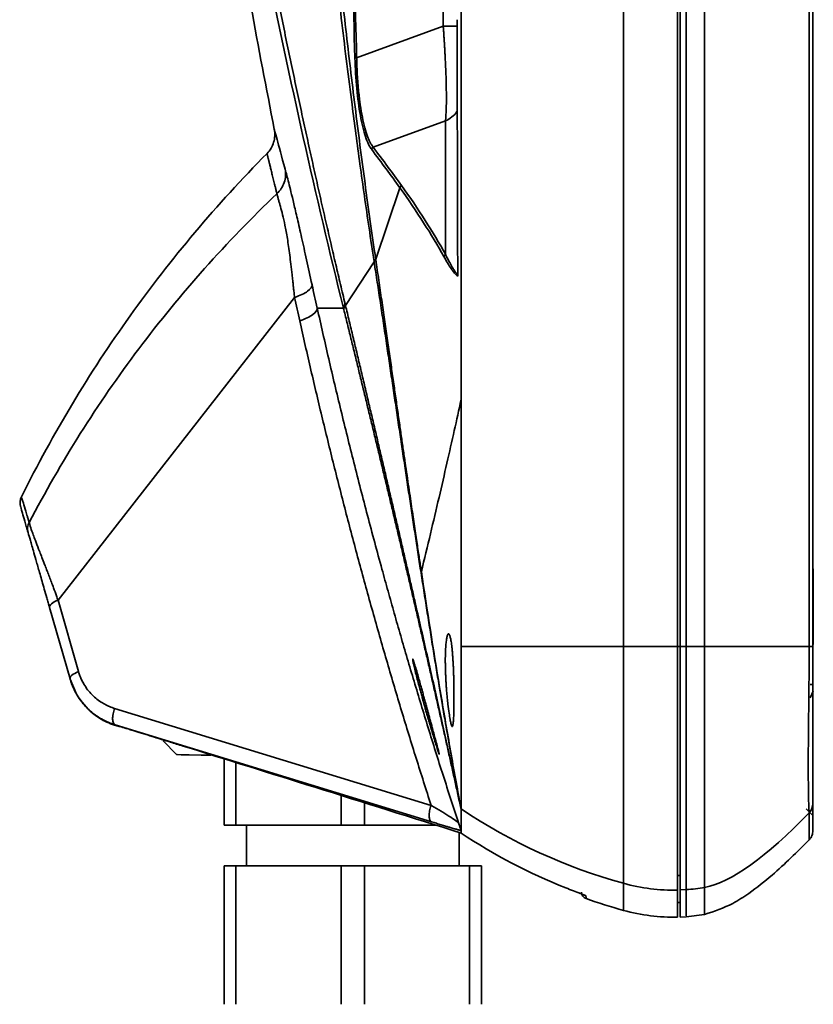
# Model space of a CAD drawing. Header units: millimetres. Extents: x 0 to 420, y 0 to 297.
# Tile 18 of 21: x 253 to 273, y 194 to 218. Entities that reach past the tile are written whole.
import ezdxf

# ---------------------------------------------------------------- set-up
doc = ezdxf.new("R2010")
doc.units = ezdxf.units.MM

msp = doc.modelspace()

# ---------------------------------------------------------------- linework, layer by layer
at = {"color": 7, "linetype": 'Continuous', "lineweight": 35}
for p, q in [((268.33, 202.764), (268.33, 259.43)), ((269.663, 259.43), (269.663, 202.764)), ((269.73, 202.764), (269.73, 259.43)), ((269.878, 202.764), (269.878, 259.43)), ((270.33, 202.764), (270.33, 259.43)), ((272.903, 259.43), (272.903, 202.764)), ((272.997, 202.764), (272.997, 259.43)), ((263.891, 218.037), (263.891, 248.157)), ((264.33, 218.49), (264.33, 208.838)), ((261.758, 217.261), (263.891, 218.037)), ((263.945, 215.707), (262.165, 215.06)), ((263.945, 212.422), (263.945, 215.707)), ((262.227, 212.305), (262.824, 214.06)), ((262.189, 212.234), (261.484, 211.164)), ((262.187, 212.245), (262.189, 212.234)), ((262.227, 212.305), (262.228, 212.294)), ((254.402, 203.904), (260.229, 211.362)), ((261.475, 211.2), (261.484, 211.164)), ((264.33, 202.764), (264.33, 208.838)), ((273.007, 204.664), (272.997, 204.685)), ((273.007, 204.664), (272.997, 204.685)), ((273.007, 204.497), (273.007, 204.664)), ((273.007, 202.811), (273.007, 204.497)), ((254.698, 201.965), (254.193, 203.726)), ((254.907, 202.143), (254.402, 203.904)), ((269.878, 202.764), (269.73, 202.764)), ((254.858, 201.585), (254.701, 201.954)), ((273.007, 201.83), (272.93, 201.83)), ((272.93, 201.497), (273.007, 201.664)), ((272.93, 201.497), (273.007, 201.664)), ((263.593, 198.849), (255.797, 201.238)), ((255.796, 200.825), (255.797, 200.826)), ((255.797, 200.826), (255.796, 200.825)), ((255.882, 200.798), (255.796, 200.825)), ((255.81, 200.832), (263.604, 198.444)), ((256.632, 200.575), (257.007, 200.458)), ((256.992, 200.438), (257.32, 200.099)), ((258.208, 200.084), (258.497, 199.993)), ((258.497, 198.364), (258.497, 199.993)), ((258.785, 199.903), (258.785, 198.364)), ((261.375, 198.364), (261.375, 199.093)), ((261.952, 198.912), (261.952, 198.364)), ((258.785, 198.364), (258.497, 198.364)), ((258.785, 198.364), (261.375, 198.364)), ((259.047, 198.364), (259.047, 197.364)), ((261.952, 198.364), (261.375, 198.364)), ((261.952, 198.364), (263.705, 198.364)), ((264.261, 198.189), (264.331, 198.168)), ((264.28, 197.364), (264.28, 198.184)), ((264.33, 198.228), (264.33, 198.227)), ((264.33, 198.168), (264.331, 198.168)), ((258.497, 193.95), (258.497, 197.364)), ((258.497, 197.364), (258.785, 197.364)), ((261.375, 197.364), (258.785, 197.364)), ((258.785, 197.364), (258.785, 193.95)), ((261.375, 193.95), (261.375, 197.364)), ((261.375, 197.364), (261.952, 197.364)), ((264.541, 197.364), (261.952, 197.364)), ((261.952, 197.364), (261.952, 193.95)), ((264.541, 193.95), (264.541, 197.364)), ((264.541, 197.364), (264.83, 197.364)), ((264.83, 197.364), (264.83, 193.95)), ((269.73, 196.767), (269.878, 196.775)), ((269.663, 196.458), (269.73, 196.459)), ((269.73, 196.1), (269.878, 196.108)), ((269.878, 196.108), (270.33, 196.164))]:
    msp.add_line(p, q, dxfattribs=at)
at = {"color": 8, "linetype": 'Continuous', "lineweight": 35}
for p, q in [((273.007, 204.497), (272.997, 204.497)), ((269.73, 202.764), (269.663, 202.764)), ((269.73, 197.125), (269.663, 197.124))]:
    msp.add_line(p, q, dxfattribs=at)
at = {"color": 7, "linetype": 'Continuous', "lineweight": 35, "flags": 128}
for points in [[(257.32, 200.099), (257.333, 200.099), (257.434, 200.097), (257.634, 200.094), (257.928, 200.088), (258.17, 200.084)], [(272.83, 198.764), (272.914, 198.68), (272.998, 198.596)]]:
    msp.add_lwpolyline(points, dxfattribs=at)
at = {"color": 7, "linetype": 'Continuous', "lineweight": 35}
for points, knots in [([(261.715, 217.259), (261.638, 219.939), (261.592, 222.618), (261.51, 227.962), (261.476, 230.629), (261.399, 235.945), (261.356, 238.596), (261.256, 243.881), (261.198, 246.515), (261.132, 249.144)], [0, 0, 0, 0, 0.25, 0.25, 0.5, 0.5, 0.75, 0.75, 1, 1, 1, 1]), ([(261.174, 249.145), (261.241, 246.517), (261.299, 243.882), (261.399, 238.597), (261.441, 235.946), (261.518, 230.629), (261.553, 227.963), (261.634, 222.619), (261.681, 219.94), (261.758, 217.261)], [0, 0, 0, 0, 0.25, 0.25, 0.5, 0.5, 0.75, 0.75, 1, 1, 1, 1]), ([(261.433, 211.097), (260.753, 213.851), (260.113, 216.7), (258.929, 222.569), (258.384, 225.588), (257.893, 228.675)], [0, 0, 0, 0, 0.5, 0.5, 1, 1, 1, 1]), ([(261.475, 211.2), (261.437, 211.36), (261.359, 211.683), (261.243, 212.175), (261.126, 212.678), (261.007, 213.193), (260.887, 213.719), (260.766, 214.257), (260.644, 214.807), (260.52, 215.369), (260.395, 215.943), (260.27, 216.529), (260.144, 217.127), (260.016, 217.738), (259.889, 218.362), (259.76, 218.998), (259.633, 219.636), (259.506, 220.285), (259.377, 220.951), (259.244, 221.652), (259.107, 222.388), (258.965, 223.16), (258.82, 223.967), (258.672, 224.812), (258.521, 225.693), (258.367, 226.612), (258.21, 227.567), (258.107, 228.219), (258.054, 228.551)], [0, 0, 0, 0, 0.0292769, 0.0591349, 0.0895742, 0.1205948, 0.1521968, 0.1843803, 0.2171452, 0.2504916, 0.2844194, 0.3189285, 0.3540189, 0.3896905, 0.4259431, 0.4627765, 0.5001907, 0.5364545, 0.5745532, 0.6144865, 0.6562544, 0.6998567, 0.7452934, 0.7925645, 0.8416704, 0.8926114, 0.9453879, 1, 1, 1, 1]), ([(260.374, 228.238), (260.39, 228.057), (260.421, 227.694), (260.469, 227.151), (260.518, 226.608), (260.568, 226.064), (260.618, 225.52), (260.669, 224.975), (260.721, 224.431), (260.774, 223.886), (260.827, 223.341), (260.882, 222.796), (260.937, 222.25), (260.994, 221.705), (261.052, 221.16), (261.11, 220.614), (261.222, 219.597), (261.395, 218.088), (261.588, 216.532), (261.739, 215.376), (261.841, 214.628), (261.949, 213.855), (262.064, 213.056), (262.146, 212.519), (262.187, 212.245)], [0, 0, 0, 0, 0.032686, 0.065467, 0.098343, 0.131314, 0.164379, 0.197537, 0.23079, 0.264135, 0.297574, 0.331104, 0.364728, 0.398443, 0.432249, 0.466146, 0.500134, 0.62252, 0.750165, 0.796389, 0.844486, 0.894455, 0.946294, 1, 1, 1, 1]), ([(260.49, 228.267), (260.505, 228.091), (260.535, 227.738), (260.58, 227.211), (260.625, 226.684), (260.671, 226.159), (260.718, 225.634), (260.765, 225.111), (260.812, 224.589), (260.861, 224.068), (260.909, 223.548), (260.959, 223.029), (261.009, 222.511), (261.06, 221.995), (261.112, 221.48), (261.164, 220.966), (261.217, 220.454), (261.271, 219.942), (261.326, 219.432), (261.399, 218.771), (261.49, 217.961), (261.603, 217.005), (261.719, 216.053), (261.839, 215.107), (261.963, 214.167), (262.092, 213.232), (262.182, 212.614), (262.227, 212.305)], [0, 0, 0, 0, 0.031943, 0.063889, 0.095839, 0.127791, 0.159746, 0.191703, 0.223663, 0.255626, 0.28759, 0.319555, 0.351523, 0.383491, 0.41546, 0.447429, 0.479399, 0.511368, 0.543337, 0.575305, 0.635999, 0.696687, 0.757368, 0.81804, 0.878702, 0.939356, 1, 1, 1, 1]), ([(263.891, 218.037), (263.894, 218.005), (263.898, 217.941), (263.905, 217.845), (263.911, 217.751), (263.917, 217.658), (263.923, 217.566), (263.928, 217.476), (263.933, 217.388), (263.943, 217.208), (263.955, 216.947), (263.965, 216.62), (263.969, 216.327), (263.968, 216.123), (263.964, 215.989), (263.961, 215.907), (263.957, 215.833), (263.951, 215.765), (263.947, 215.727), (263.945, 215.707)], [0, 0, 0, 0, 0.032251, 0.064182, 0.095796, 0.127097, 0.158087, 0.18877, 0.21915, 0.249231, 0.375535, 0.499217, 0.624556, 0.749664, 0.799066, 0.848779, 0.898824, 0.949225, 1, 1, 1, 1]), ([(264.248, 211.887), (264.244, 212.942), (264.242, 213.989), (264.238, 215.564), (264.236, 216.089), (264.234, 217.143), (264.233, 217.672), (264.231, 218.2)], [0, 0, 0, 0, 0.5, 0.5, 0.75, 0.75, 1, 1, 1, 1]), ([(262.128, 215.001), (262.075, 215.071), (262.024, 215.179), (261.929, 215.463), (261.886, 215.638), (261.813, 216.039), (261.783, 216.265), (261.738, 216.745), (261.723, 217), (261.715, 217.259)], [0, 0, 0, 0, 0.25, 0.25, 0.5, 0.5, 0.75, 0.75, 1, 1, 1, 1]), ([(262.165, 215.06), (262.159, 215.068), (262.147, 215.084), (262.129, 215.111), (262.111, 215.141), (262.093, 215.174), (262.076, 215.208), (262.059, 215.245), (262.043, 215.285), (262.027, 215.326), (261.993, 215.422), (261.943, 215.591), (261.884, 215.866), (261.835, 216.178), (261.804, 216.451), (261.787, 216.664), (261.777, 216.808), (261.768, 216.956), (261.762, 217.107), (261.759, 217.21), (261.758, 217.261)], [0, 0, 0, 0, 0.030552, 0.060713, 0.09049, 0.11989, 0.148922, 0.177594, 0.205914, 0.233892, 0.261536, 0.388319, 0.51137, 0.632908, 0.754799, 0.802572, 0.850914, 0.899891, 0.949566, 1, 1, 1, 1]), ([(259.73, 215.501), (259.75, 215.395), (259.745, 215.284), (259.682, 215.077), (259.626, 214.982), (259.55, 214.905)], [0, 0, 0, 0, 0.5, 0.5, 1, 1, 1, 1]), ([(259.73, 215.501), (259.73, 215.501), (259.752, 215.418), (259.841, 215.087), (259.907, 214.84), (259.996, 214.516)], [0, 0, 0, 0, 0.5, 0.5, 1, 1, 1, 1]), ([(259.55, 214.905), (258.931, 214.278), (258.337, 213.628), (257.211, 212.291), (256.678, 211.605), (255.673, 210.2), (255.201, 209.48), (254.312, 208), (253.895, 207.24), (253.503, 206.45)], [0, 0, 0, 0, 0.25, 0.25, 0.5, 0.5, 0.75, 0.75, 1, 1, 1, 1]), ([(259.795, 213.915), (259.788, 213.942), (259.774, 213.996), (259.755, 214.073), (259.737, 214.147), (259.719, 214.218), (259.703, 214.285), (259.687, 214.348), (259.672, 214.408), (259.658, 214.465), (259.645, 214.519), (259.633, 214.568), (259.621, 214.615), (259.611, 214.658), (259.601, 214.698), (259.592, 214.734), (259.584, 214.766), (259.577, 214.796), (259.57, 214.821), (259.565, 214.844), (259.56, 214.862), (259.556, 214.878), (259.554, 214.89), (259.551, 214.898), (259.55, 214.904), (259.55, 214.904), (259.55, 214.905)], [0, 0, 0, 0, 0.04236, 0.084647, 0.126861, 0.169005, 0.211079, 0.253087, 0.29503, 0.33691, 0.378728, 0.420487, 0.462188, 0.503834, 0.545426, 0.586968, 0.628459, 0.669904, 0.711303, 0.752659, 0.793973, 0.835249, 0.876487, 0.917691, 0.958861, 1, 1, 1, 1]), ([(259.795, 213.915), (259.877, 213.991), (259.939, 214.086), (260.009, 214.295), (260.017, 214.408), (259.996, 214.516)], [0, 0, 0, 0, 0.5, 0.5, 1, 1, 1, 1]), ([(259.996, 214.516), (260.022, 214.419), (260.05, 214.316), (260.118, 214.051), (260.159, 213.888), (260.237, 213.559), (260.266, 213.436), (260.33, 213.157), (260.365, 213.002), (260.441, 212.664), (260.481, 212.481), (260.567, 212.092), (260.613, 211.886), (260.659, 211.673)], [0, 0, 0, 0, 0.25, 0.25, 0.5, 0.5, 0.625, 0.625, 0.75, 0.75, 0.875, 0.875, 1, 1, 1, 1]), ([(253.691, 205.813), (254.47, 207.307), (255.371, 208.739), (256.904, 210.772), (257.444, 211.431), (258.58, 212.706), (259.176, 213.323), (259.795, 213.915)], [0, 0, 0, 0, 0.5, 0.5, 0.75, 0.75, 1, 1, 1, 1]), ([(260.229, 211.362), (260.225, 211.403), (260.216, 211.48), (260.204, 211.589), (260.193, 211.686), (260.184, 211.772), (260.176, 211.847), (260.16, 211.984), (260.139, 212.171), (260.11, 212.405), (260.082, 212.617), (260.042, 212.876), (259.991, 213.152), (259.932, 213.407), (259.888, 213.572), (259.856, 213.687), (259.834, 213.766), (259.813, 213.842), (259.801, 213.89), (259.795, 213.915)], [0, 0, 0, 0, 0.027958, 0.053192, 0.075854, 0.096079, 0.113976, 0.129641, 0.194514, 0.252551, 0.3123, 0.370912, 0.488277, 0.608441, 0.733532, 0.797919, 0.864149, 0.928768, 1, 1, 1, 1]), ([(263.907, 212.364), (263.756, 212.637), (263.588, 212.916), (263.226, 213.483), (263.031, 213.771), (262.824, 214.06)], [0, 0, 0, 0, 0.5, 0.5, 1, 1, 1, 1]), ([(262.861, 214.119), (263.069, 213.83), (263.264, 213.542), (263.626, 212.974), (263.793, 212.695), (263.945, 212.422)], [0, 0, 0, 0, 0.5, 0.5, 1, 1, 1, 1]), ([(262.189, 212.234), (262.215, 212.065), (262.267, 211.727), (262.343, 211.224), (262.418, 210.725), (262.493, 210.229), (262.566, 209.737), (262.639, 209.249), (262.711, 208.764), (262.783, 208.284), (262.854, 207.807), (262.925, 207.334), (262.995, 206.865), (263.065, 206.399), (263.135, 205.938), (263.205, 205.481), (263.275, 205.027), (263.321, 204.727), (263.344, 204.577)], [0, 0, 0, 0, 0.064581, 0.128896, 0.192942, 0.256718, 0.320219, 0.383445, 0.446391, 0.509057, 0.571439, 0.633535, 0.695344, 0.756863, 0.81809, 0.879023, 0.93966, 1, 1, 1, 1]), ([(262.228, 212.294), (262.253, 212.123), (262.303, 211.788), (262.374, 211.296), (262.443, 210.82), (262.51, 210.361), (262.573, 209.919), (262.635, 209.494), (262.693, 209.086), (262.75, 208.694), (262.804, 208.319), (262.856, 207.96), (262.905, 207.618), (262.953, 207.292), (262.998, 206.982), (263.041, 206.688), (263.082, 206.41), (263.12, 206.147), (263.157, 205.901), (263.191, 205.67), (263.223, 205.454), (263.253, 205.254), (263.281, 205.069), (263.306, 204.9), (263.33, 204.746), (263.345, 204.648), (263.352, 204.602)], [0, 0, 0, 0, 0.064708, 0.127423, 0.188144, 0.246868, 0.303594, 0.358319, 0.411039, 0.461755, 0.510463, 0.557163, 0.601853, 0.644532, 0.685201, 0.72386, 0.760509, 0.795149, 0.82778, 0.858402, 0.887017, 0.913626, 0.938227, 0.960823, 0.981414, 1, 1, 1, 1]), ([(264.248, 211.887), (264.221, 211.901), (264.194, 211.929), (264.139, 211.993), (264.112, 212.032), (264.027, 212.157), (263.968, 212.256), (263.907, 212.364)], [0, 0, 0, 0, 0.25, 0.25, 0.5, 0.5, 1, 1, 1, 1]), ([(264.251, 211.92), (264.246, 211.924), (264.236, 211.932), (264.222, 211.948), (264.205, 211.968), (264.188, 211.992), (264.168, 212.019), (264.148, 212.05), (264.126, 212.086), (264.087, 212.151), (264.028, 212.259), (263.974, 212.364), (263.945, 212.422)], [0, 0, 0, 0, 0.0462512, 0.0968773, 0.1518922, 0.2113067, 0.2751291, 0.3433665, 0.4160244, 0.4931075, 0.7231883, 1, 1, 1, 1]), ([(264.251, 211.92), (264.25, 211.916), (264.247, 211.905), (264.247, 211.894), (264.248, 211.887)], [0, 0, 0, 0, 0.368535, 1, 1, 1, 1]), ([(260.229, 211.362), (260.36, 211.404), (260.474, 211.458), (260.627, 211.569), (260.666, 211.626), (260.659, 211.673)], [0, 0, 0, 0, 0.5, 0.5, 1, 1, 1, 1]), ([(260.787, 211.097), (260.793, 211.049), (260.755, 210.992), (260.601, 210.881), (260.487, 210.827), (260.357, 210.785)], [0, 0, 0, 0, 0.5, 0.5, 1, 1, 1, 1]), ([(264.276, 198.398), (264.21, 198.598), (264.08, 198.995), (263.888, 199.588), (263.702, 200.175), (263.521, 200.757), (263.344, 201.333), (263.173, 201.903), (263.005, 202.468), (262.843, 203.026), (262.685, 203.578), (262.531, 204.124), (262.309, 204.926), (262.026, 205.98), (261.689, 207.284), (261.371, 208.571), (261.069, 209.839), (260.88, 210.68), (260.787, 211.097)], [0, 0, 0, 0, 0.048073, 0.095593, 0.14256, 0.188976, 0.234839, 0.280149, 0.324907, 0.369112, 0.412763, 0.455859, 0.498401, 0.602191, 0.704267, 0.804609, 0.903194, 1, 1, 1, 1]), ([(261.442, 211.061), (261.471, 210.942), (261.53, 210.705), (261.617, 210.349), (261.704, 209.994), (261.792, 209.638), (261.878, 209.283), (261.965, 208.927), (262.051, 208.572), (262.137, 208.217), (262.223, 207.862), (262.309, 207.507), (262.394, 207.153), (262.479, 206.798), (262.564, 206.444), (262.648, 206.09), (262.732, 205.737), (262.816, 205.384), (262.899, 205.031), (262.982, 204.678), (263.065, 204.326), (263.147, 203.975), (263.229, 203.624), (263.31, 203.274), (263.391, 202.924), (263.472, 202.574), (263.552, 202.225), (263.632, 201.877), (263.711, 201.53), (263.79, 201.183), (263.868, 200.837), (263.946, 200.492), (264.023, 200.147), (264.1, 199.803), (264.176, 199.461), (264.251, 199.118), (264.301, 198.892), (264.326, 198.778)], [0, 0, 0, 0, 0.026383, 0.052879, 0.079489, 0.106214, 0.133055, 0.160013, 0.18709, 0.214287, 0.241605, 0.269046, 0.29661, 0.324301, 0.352119, 0.380065, 0.408142, 0.436351, 0.464694, 0.493172, 0.521787, 0.550542, 0.579438, 0.608478, 0.637662, 0.666994, 0.696475, 0.726107, 0.755893, 0.785836, 0.815936, 0.846197, 0.876622, 0.907212, 0.93797, 0.968898, 1, 1, 1, 1]), ([(261.484, 211.164), (261.515, 211.035), (261.576, 210.778), (261.668, 210.393), (261.759, 210.011), (261.85, 209.63), (261.939, 209.251), (262.029, 208.875), (262.117, 208.5), (262.205, 208.127), (262.292, 207.756), (262.379, 207.387), (262.465, 207.019), (262.55, 206.654), (262.635, 206.291), (262.719, 205.93), (262.802, 205.571), (262.885, 205.214), (262.967, 204.859), (263.048, 204.506), (263.128, 204.155), (263.23, 203.711), (263.351, 203.177), (263.492, 202.556), (263.631, 201.942), (263.767, 201.335), (263.9, 200.735), (264.032, 200.142), (264.161, 199.556), (264.245, 199.172), (264.287, 198.98)], [0, 0, 0, 0, 0.02896, 0.057912, 0.086855, 0.115791, 0.144721, 0.173644, 0.202563, 0.231477, 0.260388, 0.289296, 0.318202, 0.347108, 0.376013, 0.404919, 0.433827, 0.462737, 0.49165, 0.520568, 0.54949, 0.578419, 0.630987, 0.683582, 0.73621, 0.788875, 0.841577, 0.894338, 0.947154, 1, 1, 1, 1]), ([(260.357, 210.785), (260.402, 210.582), (260.492, 210.177), (260.631, 209.571), (260.773, 208.966), (260.917, 208.361), (261.065, 207.757), (261.215, 207.154), (261.367, 206.551), (261.523, 205.95), (261.681, 205.349), (261.896, 204.548), (262.172, 203.55), (262.512, 202.36), (262.862, 201.18), (263.221, 200.01), (263.469, 199.235), (263.593, 198.849)], [0, 0, 0, 0, 0.050083, 0.100176, 0.150281, 0.200398, 0.250529, 0.300675, 0.350836, 0.401013, 0.451209, 0.501423, 0.602097, 0.702283, 0.80199, 0.901226, 1, 1, 1, 1]), ([(263.352, 204.602), (263.427, 204.915), (263.574, 205.525), (263.784, 206.418), (263.98, 207.265), (264.161, 208.067), (264.275, 208.586), (264.33, 208.838)], [0, 0, 0, 0, 0.221536, 0.432343, 0.632377, 0.821603, 1, 1, 1, 1]), ([(253.503, 206.45), (253.503, 206.45), (253.518, 206.397), (253.565, 206.237), (253.585, 206.171), (253.62, 206.052), (253.633, 206.008), (253.654, 205.939), (253.661, 205.915), (253.676, 205.865), (253.683, 205.84), (253.691, 205.813)], [0, 0, 0, 0, 0.5, 0.5, 0.75, 0.75, 0.875, 0.875, 0.9375, 0.9375, 1, 1, 1, 1]), ([(253.665, 205.568), (253.657, 205.595), (253.65, 205.621), (253.635, 205.671), (253.628, 205.695), (253.608, 205.765), (253.596, 205.809), (253.561, 205.929), (253.542, 205.996), (253.496, 206.156), (253.481, 206.21), (253.481, 206.21)], [0, 0, 0, 0, 0.0625, 0.0625, 0.125, 0.125, 0.25, 0.25, 0.5, 0.5, 1, 1, 1, 1]), ([(253.691, 205.813), (253.696, 205.797), (253.715, 205.733), (253.747, 205.638), (253.801, 205.488), (253.86, 205.33), (253.945, 205.109), (254.039, 204.866), (254.109, 204.688), (254.149, 204.586), (254.205, 204.441), (254.281, 204.239), (254.353, 204.042), (254.39, 203.939), (254.402, 203.904)], [0, 0, 0, 0, 0.0728813, 0.2819987, 0.3930356, 0.5024456, 0.6235883, 0.7448531, 0.7870009, 0.8025134, 0.8419965, 0.9201137, 0.9732146, 1, 1, 1, 1]), ([(254.193, 203.726), (254.19, 203.736), (254.187, 203.747), (254.181, 203.767), (254.178, 203.777), (254.17, 203.807), (254.164, 203.826), (254.148, 203.884), (254.137, 203.922), (254.105, 204.034), (254.084, 204.105), (254.026, 204.309), (253.99, 204.432), (253.927, 204.653), (253.899, 204.751), (253.849, 204.925), (253.827, 205.001), (253.77, 205.2), (253.743, 205.296), (253.698, 205.451), (253.681, 205.51), (253.665, 205.568)], [0, 0, 0, 0, 0.007812, 0.007812, 0.015625, 0.015625, 0.03125, 0.03125, 0.0625, 0.0625, 0.125, 0.125, 0.25, 0.25, 0.375, 0.375, 0.5, 0.5, 0.75, 0.75, 1, 1, 1, 1]), ([(263.344, 204.577), (263.37, 204.411), (263.421, 204.083), (263.498, 203.596), (263.574, 203.118), (263.65, 202.649), (263.725, 202.19), (263.796, 201.762), (263.866, 201.345), (263.929, 200.98), (263.987, 200.643), (264.042, 200.33), (264.099, 200.002), (264.151, 199.716), (264.192, 199.489), (264.224, 199.315), (264.256, 199.146), (264.277, 199.033), (264.287, 198.98)], [0, 0, 0, 0, 0.086805, 0.172297, 0.256474, 0.339333, 0.420874, 0.501094, 0.568354, 0.644052, 0.698174, 0.750971, 0.813265, 0.875557, 0.906698, 0.937832, 0.971005, 1, 1, 1, 1]), ([(263.352, 204.602), (263.498, 203.64), (263.648, 202.689), (263.841, 201.521), (263.881, 201.288), (263.96, 200.826), (264, 200.596), (264.08, 200.136), (264.12, 199.907), (264.202, 199.454), (264.244, 199.23), (264.286, 199.004)], [0, 0, 0, 0, 0.5, 0.5, 0.625, 0.625, 0.75, 0.75, 0.875, 0.875, 1, 1, 1, 1]), ([(254.402, 203.904), (254.336, 203.879), (254.278, 203.846), (254.203, 203.782), (254.186, 203.751), (254.193, 203.726)], [0, 0, 0, 0, 0.5, 0.5, 1, 1, 1, 1]), ([(263.957, 201.93), (263.956, 201.949), (263.953, 201.988), (263.951, 202.045), (263.948, 202.101), (263.946, 202.157), (263.945, 202.212), (263.944, 202.266), (263.943, 202.319), (263.942, 202.423), (263.943, 202.573), (263.95, 202.746), (263.963, 202.89), (263.977, 202.978), (263.99, 203.03), (264, 203.055), (264.01, 203.073), (264.018, 203.075), (264.022, 203.076)], [0, 0, 0, 0, 0.031946, 0.063701, 0.095268, 0.126647, 0.157838, 0.188841, 0.219659, 0.250291, 0.37341, 0.50026, 0.620006, 0.750125, 0.810567, 0.874897, 0.931766, 1, 1, 1, 1]), ([(264.022, 203.076), (264.024, 203.075), (264.028, 203.074), (264.034, 203.068), (264.04, 203.059), (264.047, 203.046), (264.053, 203.03), (264.059, 203.011), (264.071, 202.969), (264.087, 202.888), (264.102, 202.769), (264.113, 202.655), (264.121, 202.564), (264.128, 202.466), (264.134, 202.364), (264.14, 202.259), (264.144, 202.15), (264.148, 202.041), (264.15, 201.967), (264.151, 201.93)], [0, 0, 0, 0, 0.035792, 0.071574, 0.107345, 0.143107, 0.178858, 0.214599, 0.25033, 0.372316, 0.500119, 0.563764, 0.627068, 0.690035, 0.752671, 0.81498, 0.876967, 0.938639, 1, 1, 1, 1]), ([(264.33, 198.762), (264.33, 198.765), (264.33, 198.771), (264.33, 198.784), (264.33, 198.81), (264.33, 198.879), (264.33, 199.03), (264.33, 199.347), (264.33, 199.879), (264.33, 200.521), (264.33, 201.113), (264.33, 201.592), (264.33, 201.956), (264.33, 202.264), (264.33, 202.535), (264.33, 202.679), (264.33, 202.764)], [0, 0, 0, 0, 0.040719, 0.069039, 0.129643, 0.185795, 0.241995, 0.36324, 0.49506, 0.627952, 0.751858, 0.810028, 0.868148, 0.930317, 0.959057, 1, 1, 1, 1]), ([(268.33, 202.764), (266.907, 202.764), (265.574, 202.764), (264.33, 202.764), (264.33, 202.764), (264.33, 202.764), (264.33, 202.764)], [0, 0, 0, 0, 13.200379, 13.200379, 13.200379, 13.200569, 13.200569, 13.200569, 13.200569]), ([(268.33, 196.93), (268.33, 196.937), (268.33, 196.944), (268.33, 196.971), (268.33, 196.992), (268.33, 197.053), (268.33, 197.095), (268.33, 197.199), (268.33, 197.262), (268.33, 197.484), (268.33, 197.673), (268.33, 198.114), (268.33, 198.366), (268.33, 198.917), (268.33, 199.217), (268.33, 199.856), (268.33, 200.195), (268.33, 200.723), (268.33, 200.903), (268.33, 201.266), (268.33, 201.449), (268.33, 201.82), (268.33, 202.006), (268.33, 202.382), (268.33, 202.572), (268.33, 202.764)], [0, 0, 0, 0, 0.0625, 0.0625, 0.125, 0.125, 0.1875, 0.1875, 0.25, 0.25, 0.375, 0.375, 0.5, 0.5, 0.625, 0.625, 0.75, 0.75, 0.8125, 0.8125, 0.875, 0.875, 0.9375, 0.9375, 1, 1, 1, 1]), ([(269.663, 202.764), (269.663, 202.572), (269.663, 202.38), (269.663, 201.996), (269.663, 201.805), (269.663, 201.423), (269.663, 201.233), (269.663, 200.858), (269.663, 200.672), (269.663, 200.126), (269.663, 199.777), (269.663, 199.119), (269.663, 198.811), (269.663, 198.245), (269.663, 197.986), (269.663, 197.531), (269.663, 197.336), (269.663, 197.107), (269.663, 197.041), (269.663, 196.933), (269.663, 196.89), (269.663, 196.826), (269.663, 196.805), (269.663, 196.777), (269.663, 196.77), (269.663, 196.764)], [0, 0, 0, 0, 0.0625, 0.0625, 0.125, 0.125, 0.1875, 0.1875, 0.25, 0.25, 0.375, 0.375, 0.5, 0.5, 0.625, 0.625, 0.75, 0.75, 0.8125, 0.8125, 0.875, 0.875, 0.9375, 0.9375, 1, 1, 1, 1]), ([(269.73, 202.764), (269.73, 202.572), (269.73, 202.381), (269.73, 201.999), (269.73, 201.808), (269.73, 201.428), (269.73, 201.239), (269.73, 200.864), (269.73, 200.679), (269.73, 200.135), (269.73, 199.787), (269.73, 199.128), (269.73, 198.816), (269.73, 198.244), (269.73, 197.984), (269.73, 197.529), (269.73, 197.335), (269.73, 197.108), (269.73, 197.043), (269.73, 196.935), (269.73, 196.893), (269.73, 196.83), (269.73, 196.809), (269.73, 196.78), (269.73, 196.774), (269.73, 196.767)], [0, 0, 0, 0, 0.0625, 0.0625, 0.125, 0.125, 0.1875, 0.1875, 0.25, 0.25, 0.375, 0.375, 0.5, 0.5, 0.625, 0.625, 0.75, 0.75, 0.8125, 0.8125, 0.875, 0.875, 0.9375, 0.9375, 1, 1, 1, 1]), ([(269.878, 202.764), (269.878, 202.572), (269.878, 202.381), (269.878, 201.999), (269.878, 201.808), (269.878, 201.429), (269.878, 201.24), (269.878, 200.867), (269.878, 200.682), (269.878, 200.138), (269.878, 199.791), (269.878, 199.132), (269.878, 198.821), (269.878, 198.25), (269.878, 197.99), (269.878, 197.536), (269.878, 197.342), (269.878, 197.115), (269.878, 197.05), (269.878, 196.943), (269.878, 196.901), (269.878, 196.837), (269.878, 196.816), (269.878, 196.788), (269.878, 196.781), (269.878, 196.775)], [0, 0, 0, 0, 0.0625, 0.0625, 0.125, 0.125, 0.1875, 0.1875, 0.25, 0.25, 0.375, 0.375, 0.5, 0.5, 0.625, 0.625, 0.75, 0.75, 0.8125, 0.8125, 0.875, 0.875, 0.9375, 0.9375, 1, 1, 1, 1]), ([(270.33, 196.83), (270.33, 196.837), (270.33, 196.844), (270.33, 196.871), (270.33, 196.892), (270.33, 196.955), (270.33, 196.996), (270.33, 197.102), (270.33, 197.167), (270.33, 197.391), (270.33, 197.583), (270.33, 198.032), (270.33, 198.29), (270.33, 198.857), (270.33, 199.165), (270.33, 199.817), (270.33, 200.161), (270.33, 200.699), (270.33, 200.881), (270.33, 201.251), (270.33, 201.438), (270.33, 201.813), (270.33, 202.002), (270.33, 202.382), (270.33, 202.572), (270.33, 202.764)], [0, 0, 0, 0, 0.0625, 0.0625, 0.125, 0.125, 0.1875, 0.1875, 0.25, 0.25, 0.375, 0.375, 0.5, 0.5, 0.625, 0.625, 0.75, 0.75, 0.8125, 0.8125, 0.875, 0.875, 0.9375, 0.9375, 1, 1, 1, 1]), ([(272.903, 202.764), (272.903, 202.623), (272.903, 202.356), (272.901, 201.978), (272.898, 201.601), (272.893, 201.204), (272.889, 200.826), (272.884, 200.35), (272.882, 199.82), (272.884, 199.373), (272.889, 199.079), (272.893, 198.899), (272.898, 198.777), (272.901, 198.71), (272.903, 198.679), (272.903, 198.67), (272.903, 198.665)], [0, 0, 0, 0, 0.066361, 0.12655, 0.178813, 0.24614, 0.320152, 0.371735, 0.502431, 0.632824, 0.686064, 0.757043, 0.824127, 0.874271, 0.933918, 1, 1, 1, 1]), ([(272.997, 198.896), (272.997, 198.901), (272.997, 198.906), (272.997, 198.922), (272.997, 198.933), (272.997, 198.967), (272.997, 198.989), (272.997, 199.048), (272.997, 199.084), (272.997, 199.218), (272.997, 199.34), (272.997, 199.639), (272.997, 199.815), (272.997, 200.201), (272.997, 200.411), (272.997, 200.848), (272.997, 201.073), (272.997, 201.411), (272.997, 201.524), (272.997, 201.751), (272.997, 201.866), (272.997, 202.105), (272.997, 202.228), (272.997, 202.487), (272.997, 202.623), (272.997, 202.764)], [0, 0, 0, 0, 0.0625, 0.0625, 0.125, 0.125, 0.1875, 0.1875, 0.25, 0.25, 0.375, 0.375, 0.5, 0.5, 0.625, 0.625, 0.75, 0.75, 0.8125, 0.8125, 0.875, 0.875, 0.9375, 0.9375, 1, 1, 1, 1]), ([(263.139, 202.455), (263.138, 202.455), (263.138, 202.455), (263.137, 202.45), (263.138, 202.443), (263.14, 202.429), (263.145, 202.404), (263.153, 202.361), (263.166, 202.307), (263.187, 202.218), (263.218, 202.091), (263.261, 201.923), (263.301, 201.774), (263.337, 201.641), (263.366, 201.536), (263.392, 201.439), (263.417, 201.352), (263.433, 201.293), (263.442, 201.264)], [0, 0, 0, 0, 0.03114, 0.062256, 0.093442, 0.124789, 0.188737, 0.252571, 0.318116, 0.38377, 0.518406, 0.621894, 0.726428, 0.790663, 0.855239, 0.903391, 0.951561, 1, 1, 1, 1]), ([(263.484, 201.264), (263.479, 201.282), (263.469, 201.32), (263.454, 201.375), (263.439, 201.431), (263.423, 201.486), (263.403, 201.562), (263.377, 201.656), (263.341, 201.785), (263.302, 201.924), (263.256, 202.086), (263.22, 202.211), (263.192, 202.303), (263.175, 202.359), (263.161, 202.402), (263.15, 202.432), (263.142, 202.451), (263.14, 202.454), (263.139, 202.455)], [0, 0, 0, 0, 0.030686, 0.061224, 0.091681, 0.122121, 0.15261, 0.217718, 0.282602, 0.378848, 0.474136, 0.611753, 0.678715, 0.745301, 0.809886, 0.874599, 0.937434, 1, 1, 1, 1]), ([(254.698, 201.965), (254.691, 201.99), (254.708, 202.021), (254.783, 202.085), (254.841, 202.118), (254.907, 202.143)], [0, 0, 0, 0, 0.5, 0.5, 1, 1, 1, 1]), ([(255.797, 201.238), (255.776, 201.244), (255.734, 201.258), (255.673, 201.282), (255.613, 201.309), (255.554, 201.339), (255.468, 201.388), (255.36, 201.462), (255.238, 201.572), (255.13, 201.696), (255.047, 201.818), (254.986, 201.933), (254.941, 202.036), (254.919, 202.108), (254.907, 202.143)], [0, 0, 0, 0, 0.04982, 0.099599, 0.149438, 0.199443, 0.249713, 0.374412, 0.499153, 0.624344, 0.749036, 0.833304, 0.916781, 1, 1, 1, 1]), ([(255.81, 200.832), (255.786, 200.84), (255.738, 200.855), (255.668, 200.882), (255.599, 200.912), (255.533, 200.945), (255.443, 200.994), (255.331, 201.065), (255.213, 201.158), (255.099, 201.265), (254.961, 201.421), (254.853, 201.588), (254.777, 201.746), (254.734, 201.848), (254.711, 201.924), (254.698, 201.965)], [0, 0, 0, 0, 0.045679, 0.091296, 0.13686, 0.182382, 0.22439, 0.323654, 0.423902, 0.498339, 0.607711, 0.802804, 0.857418, 0.92311, 1, 1, 1, 1]), ([(264.113, 200.79), (264.111, 200.79), (264.109, 200.79), (264.104, 200.796), (264.1, 200.804), (264.095, 200.817), (264.09, 200.832), (264.084, 200.852), (264.075, 200.891), (264.059, 200.97), (264.034, 201.122), (264.011, 201.306), (263.992, 201.476), (263.98, 201.603), (263.971, 201.716), (263.963, 201.824), (263.959, 201.896), (263.957, 201.93)], [0, 0, 0, 0, 0.035281, 0.070704, 0.10627, 0.14198, 0.177834, 0.213833, 0.249979, 0.361963, 0.499683, 0.655362, 0.749529, 0.817156, 0.881446, 0.942394, 1, 1, 1, 1]), ([(264.151, 201.93), (264.151, 201.91), (264.152, 201.869), (264.154, 201.807), (264.155, 201.746), (264.155, 201.685), (264.156, 201.624), (264.156, 201.563), (264.156, 201.503), (264.156, 201.445), (264.156, 201.387), (264.155, 201.331), (264.154, 201.276), (264.154, 201.223), (264.152, 201.173), (264.151, 201.113), (264.148, 201.047), (264.145, 200.979), (264.141, 200.921), (264.136, 200.873), (264.131, 200.836), (264.126, 200.81), (264.12, 200.793), (264.115, 200.791), (264.113, 200.79)], [0, 0, 0, 0, 0.03422, 0.068665, 0.103338, 0.138238, 0.173366, 0.208723, 0.24431, 0.280127, 0.316176, 0.352457, 0.38897, 0.425716, 0.462697, 0.499913, 0.563854, 0.627381, 0.690495, 0.753201, 0.815502, 0.877399, 0.938898, 1, 1, 1, 1]), ([(254.857, 201.585), (254.978, 201.414), (255.22, 201.073), (255.604, 200.908), (255.796, 200.826)], [0, 0, 0, 0, 0.4992767, 1, 1, 1, 1]), ([(255.796, 200.825), (255.666, 200.872), (255.49, 200.935), (255.351, 201.054), (255.315, 201.085)], [0, 0, 0, 0, 0.742312, 1, 1, 1, 1]), ([(255.797, 201.238), (255.78, 201.193), (255.767, 201.146), (255.75, 201.055), (255.747, 201.011), (255.749, 200.935), (255.755, 200.902), (255.777, 200.854), (255.792, 200.838), (255.81, 200.832)], [0, 0, 0, 0, 0.25, 0.25, 0.5, 0.5, 0.75, 0.75, 1, 1, 1, 1]), ([(263.442, 201.264), (263.447, 201.245), (263.457, 201.208), (263.473, 201.153), (263.489, 201.099), (263.504, 201.044), (263.526, 200.97), (263.553, 200.877), (263.59, 200.75), (263.631, 200.614), (263.678, 200.457), (263.715, 200.337), (263.742, 200.251), (263.759, 200.198), (263.772, 200.157), (263.782, 200.128), (263.789, 200.109), (263.791, 200.107), (263.792, 200.106)], [0, 0, 0, 0, 0.030729, 0.06139, 0.092047, 0.122762, 0.153598, 0.219112, 0.284724, 0.382751, 0.480386, 0.615037, 0.680939, 0.746367, 0.810449, 0.874512, 0.937411, 1, 1, 1, 1]), ([(263.792, 200.106), (263.792, 200.106), (263.792, 200.107), (263.792, 200.111), (263.791, 200.118), (263.788, 200.132), (263.782, 200.156), (263.772, 200.197), (263.758, 200.25), (263.735, 200.338), (263.702, 200.461), (263.658, 200.624), (263.62, 200.765), (263.585, 200.893), (263.558, 200.995), (263.532, 201.09), (263.508, 201.176), (263.492, 201.234), (263.484, 201.264)], [0, 0, 0, 0, 0.03085, 0.061687, 0.092585, 0.123618, 0.187636, 0.251676, 0.318104, 0.384799, 0.523156, 0.62412, 0.725795, 0.789824, 0.853871, 0.902666, 0.951289, 1, 1, 1, 1]), ([(255.913, 200.797), (255.909, 200.797), (255.901, 200.797), (255.893, 200.798), (255.886, 200.798), (255.883, 200.798), (255.882, 200.798), (255.882, 200.798)], [0, 0, 0, 0, 0.195406, 0.393065, 0.593021, 0.795314, 1, 1, 1, 1]), ([(257.486, 200.31), (257.432, 200.326), (257.326, 200.359), (257.172, 200.407), (257.026, 200.453), (256.887, 200.496), (256.757, 200.536), (256.594, 200.587), (256.41, 200.644), (256.233, 200.698), (256.105, 200.738), (256.029, 200.762), (255.98, 200.777), (255.95, 200.786), (255.929, 200.792), (255.916, 200.796), (255.914, 200.797), (255.913, 200.797)], [0, 0, 0, 0, 0.090644, 0.177142, 0.259536, 0.337875, 0.412212, 0.482608, 0.618748, 0.734515, 0.8057, 0.86689, 0.897596, 0.925656, 0.951604, 0.976118, 1, 1, 1, 1]), ([(264.331, 198.168), (263.132, 198.544), (260.852, 199.26), (258.569, 199.972), (257.486, 200.31)], [0, 0, 0, 0, 0.525469, 1, 1, 1, 1]), ([(264.328, 198.772), (264.326, 198.78), (264.323, 198.801), (264.315, 198.841), (264.312, 198.862), (264.3, 198.923), (264.293, 198.962), (264.286, 199.004)], [0, 0, 0, 0, 0.25, 0.25, 0.5, 0.5, 1, 1, 1, 1]), ([(264.287, 198.98), (264.291, 198.958), (264.299, 198.918), (264.309, 198.868), (264.316, 198.833), (264.32, 198.813), (264.323, 198.798), (264.325, 198.788), (264.326, 198.781), (264.327, 198.776), (264.327, 198.776), (264.326, 198.778), (264.326, 198.778)], [0, 0, 0, 0, 0.32231, 0.598989, 0.720636, 0.816896, 0.875787, 0.916905, 0.939767, 0.954015, 0.971385, 1, 1, 1, 1]), ([(263.593, 198.849), (263.576, 198.805), (263.563, 198.758), (263.546, 198.668), (263.542, 198.624), (263.545, 198.548), (263.551, 198.515), (263.571, 198.466), (263.586, 198.45), (263.604, 198.444)], [0, 0, 0, 0, 0.25, 0.25, 0.5, 0.5, 0.75, 0.75, 1, 1, 1, 1]), ([(263.593, 198.849), (263.672, 198.804), (263.75, 198.759), (263.897, 198.67), (263.967, 198.627), (264.094, 198.545), (264.151, 198.506), (264.24, 198.44), (264.271, 198.413), (264.276, 198.398)], [0, 0, 0, 0, 0.25, 0.25, 0.5, 0.5, 0.75, 0.75, 1, 1, 1, 1]), ([(264.326, 198.778), (264.327, 198.777), (264.327, 198.774), (264.328, 198.773), (264.328, 198.772)], [0, 0, 0, 0, 0.598411, 1, 1, 1, 1]), ([(264.328, 198.772), (264.328, 198.772), (264.328, 198.771), (264.328, 198.771), (264.329, 198.768), (264.329, 198.765), (264.33, 198.763), (264.33, 198.763), (264.33, 198.762)], [0, 0, 0, 0, 0.335394, 0.4811949, 0.5580284, 0.7522582, 0.8744091, 1, 1, 1, 1]), ([(264.33, 198.227), (264.32, 198.229), (264.3, 198.235), (264.268, 198.245), (264.234, 198.254), (264.199, 198.265), (264.143, 198.281), (264.085, 198.298), (264.013, 198.32), (263.941, 198.341), (263.841, 198.372), (263.725, 198.407), (263.644, 198.432), (263.604, 198.444)], [0, 0, 0, 0, 0.059315, 0.118026, 0.176172, 0.233787, 0.290906, 0.439806, 0.486696, 0.585769, 0.725746, 0.863716, 1, 1, 1, 1]), ([(264.33, 198.227), (264.33, 198.227), (264.33, 198.228), (264.328, 198.233), (264.326, 198.241), (264.323, 198.251), (264.319, 198.263), (264.313, 198.283), (264.304, 198.31), (264.292, 198.35), (264.281, 198.382), (264.276, 198.398)], [0, 0, 0, 0, 0.088846, 0.177465, 0.266078, 0.354901, 0.444152, 0.534044, 0.689433, 0.844364, 1, 1, 1, 1]), ([(272.903, 197.999), (272.917, 198.015), (272.945, 198.048), (272.974, 198.105), (272.993, 198.167), (272.996, 198.209), (272.997, 198.231)], [0, 0, 0, 0, 0.250001, 0.500005, 0.749998, 1, 1, 1, 1]), ([(270.33, 196.164), (270.567, 196.242), (270.952, 196.369), (271.493, 196.728), (272.138, 197.232), (272.607, 197.702), (272.903, 197.999)], [0, 0, 0, 0, 0.232588, 0.378168, 0.606568, 1, 1, 1, 1]), ([(266.91, 196.818), (266.971, 196.793), (267.035, 196.769), (267.158, 196.721), (267.217, 196.699), (267.313, 196.663), (267.349, 196.649), (267.397, 196.631), (267.407, 196.627), (267.407, 196.626)], [0, 0, 0, 0, 0.25, 0.25, 0.5, 0.5, 0.75, 0.75, 1, 1, 1, 1]), ([(267.297, 196.709), (267.297, 196.675), (267.308, 196.641), (267.348, 196.586), (267.376, 196.564), (267.408, 196.553)], [0, 0, 0, 0, 0.5, 0.5, 1, 1, 1, 1])]:
    msp.add_open_spline(points, degree=3, knots=knots, dxfattribs=at)
for points in [[(258.613, 221.571), (258.962, 219.543), (259.335, 217.52), (259.73, 215.501)], [(261.758, 217.261), (261.736, 217.26), (261.72, 217.26), (261.715, 217.259)], [(262.128, 215.001), (262.128, 215.025), (262.143, 215.049), (262.165, 215.06)], [(262.824, 214.06), (262.601, 214.37), (262.368, 214.684), (262.128, 215.001)], [(262.165, 215.06), (262.405, 214.743), (262.638, 214.429), (262.861, 214.119)], [(262.861, 214.119), (262.839, 214.107), (262.824, 214.084), (262.824, 214.06)], [(262.187, 212.245), (262.207, 212.264), (262.221, 212.285), (262.227, 212.305)], [(262.228, 212.294), (262.223, 212.274), (262.209, 212.253), (262.189, 212.234)], [(263.945, 212.422), (263.923, 212.411), (263.908, 212.388), (263.907, 212.364)], [(260.659, 211.673), (260.702, 211.481), (260.744, 211.289), (260.787, 211.097)], [(260.357, 210.785), (260.314, 210.977), (260.272, 211.17), (260.229, 211.362)], [(260.787, 211.097), (260.919, 211.097), (261.135, 211.097), (261.433, 211.097)], [(261.433, 211.097), (261.429, 211.129), (261.444, 211.166), (261.475, 211.2)], [(261.433, 211.097), (261.436, 211.085), (261.439, 211.073), (261.442, 211.061)], [(261.484, 211.164), (261.453, 211.13), (261.438, 211.093), (261.442, 211.061)], [(253.503, 206.45), (253.466, 206.376), (253.458, 206.289), (253.481, 206.21)], [(253.691, 205.813), (253.651, 205.739), (253.642, 205.649), (253.665, 205.568)], [(263.344, 204.577), (263.348, 204.585), (263.35, 204.594), (263.352, 204.602)], [(268.33, 202.764), (268.774, 202.764), (269.218, 202.764), (269.663, 202.764)], [(269.878, 202.764), (270.03, 202.764), (270.181, 202.764), (270.33, 202.764)], [(270.33, 202.764), (270.989, 202.764), (271.847, 202.764), (272.903, 202.764)], [(272.903, 202.764), (272.962, 202.764), (272.997, 202.764), (272.997, 202.764)], [(255.93, 200.79), (255.913, 200.79), (255.897, 200.793), (255.882, 200.798)], [(264.286, 199.004), (264.287, 198.996), (264.287, 198.988), (264.287, 198.98)], [(272.903, 198.665), (272.962, 198.726), (272.997, 198.811), (272.997, 198.896)], [(272.997, 198.231), (272.997, 198.231), (272.997, 198.453), (272.997, 198.896)], [(264.33, 198.762), (265.574, 197.933), (266.907, 197.322), (268.33, 196.93)], [(264.33, 198.762), (264.33, 198.522), (264.33, 198.347), (264.33, 198.237)], [(272.903, 198.665), (271.847, 197.57), (270.989, 196.958), (270.33, 196.83)], [(264.33, 198.237), (264.33, 198.234), (264.33, 198.231), (264.33, 198.228)], [(264.33, 198.227), (264.33, 198.204), (264.33, 198.185), (264.33, 198.168)], [(264.33, 198.168), (265.137, 197.632), (266, 197.177), (266.91, 196.818)], [(268.33, 196.93), (268.774, 196.808), (269.218, 196.752), (269.663, 196.764)], [(268.33, 196.264), (268.33, 196.264), (268.33, 196.486), (268.33, 196.93)], [(269.663, 196.764), (269.663, 196.319), (269.663, 196.097), (269.663, 196.097)], [(269.73, 196.767), (269.73, 196.323), (269.73, 196.1), (269.73, 196.1)], [(269.878, 196.775), (270.03, 196.783), (270.181, 196.801), (270.33, 196.83)], [(270.33, 196.83), (270.33, 195.942), (270.33, 195.942), (270.33, 196.83)], [(267.407, 196.626), (267.408, 196.577), (267.408, 196.553), (267.408, 196.553)], [(267.408, 196.553), (267.711, 196.446), (268.018, 196.35), (268.33, 196.264)], [(269.663, 196.097), (269.218, 196.086), (268.774, 196.141), (268.33, 196.264)]]:
    msp.add_open_spline(points, degree=3, dxfattribs=at)
at = {"color": 8, "linetype": 'Continuous', "lineweight": 35}
for points, knots in [([(264.232, 218.037), (264.225, 218.037), (264.189, 218.037), (264.074, 218.037), (263.952, 218.037), (263.891, 218.037)], [0, 0, 0, 0, 0.110777, 0.555388, 1, 1, 1, 1]), ([(263.945, 215.707), (263.999, 215.737), (264.107, 215.797), (264.205, 215.892), (264.233, 215.955), (264.237, 215.963)], [0, 0, 0, 0, 0.465316, 0.930632, 1, 1, 1, 1]), ([(255.797, 200.826), (255.797, 200.826), (255.798, 200.827), (255.806, 200.83), (255.81, 200.832)], [0, 0, 0, 0, 0.429042, 1, 1, 1, 1]), ([(269.878, 196.775), (269.878, 196.628), (269.878, 196.335), (269.878, 196.131), (269.878, 196.129), (269.878, 196.128)], [0, 0, 0, 0, 0.373333, 0.746667, 1, 1, 1, 1])]:
    msp.add_open_spline(points, degree=3, knots=knots, dxfattribs=at)
msp.add_open_spline([(272.903, 198.665), (272.903, 198.221), (272.903, 197.999), (272.903, 197.999)], degree=3, dxfattribs=at)

doc.saveas('drawing.dxf')
